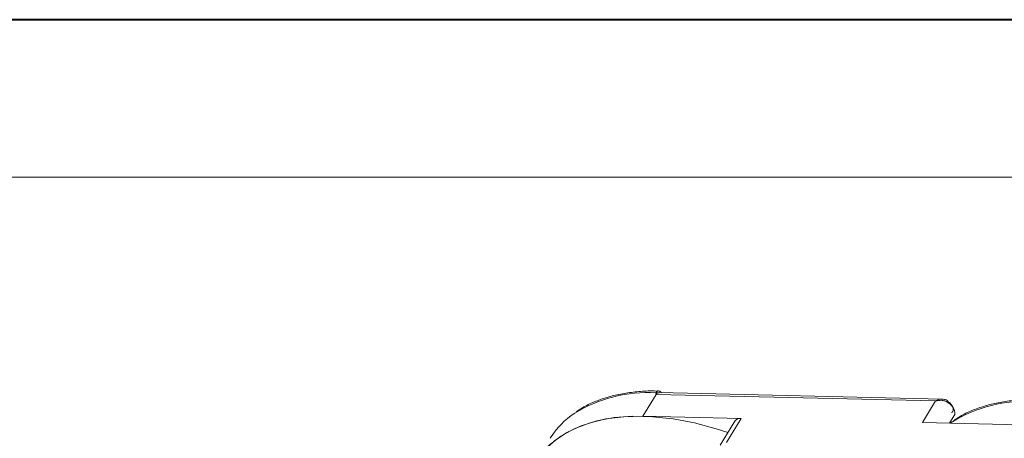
# Model space of a CAD drawing. Header units: millimetres. Extents: x -1004 to 529, y -22 to 1052.
# Tile 55 of 78: x -130 to -17, y 1004 to 1052. Entities that reach past the tile are written whole.
import ezdxf

# ---------------------------------------------------------------- set-up
doc = ezdxf.new("R2010")
doc.units = ezdxf.units.MM

msp = doc.modelspace()

# ---------------------------------------------------------------- linework, layer by layer
at = {"color": 7, "lineweight": 40}
msp.add_line((514.841, 1052.319), (-1004.42, 1052.319), dxfattribs=at)
at = {"color": 7, "lineweight": 13}
msp.add_line((496.755, 1034.233), (-913.988, 1034.233), dxfattribs=at)
at = {"color": 7, "linetype": 'Continuous', "lineweight": 15}
for p, q in [((-58.581, 1006.796), (-57.068, 1009.282)), ((-57.068, 1009.282), (-57.102, 1009.478)), ((-57.068, 1009.282), (-25.021, 1008.546)), ((-24.277, 1008.761), (-56.74, 1009.506)), ((-25.021, 1008.546), (-26.534, 1006.061)), ((-47.314, 1006.537), (-58.581, 1006.796)), ((-48.994, 1003.775), (-47.314, 1006.537)), ((-23.412, 1005.989), (-22.879, 1006.865)), ((-48.046, 1006.226), (-49.727, 1003.464)), ((-26.534, 1006.061), (-15.267, 1005.802))]:
    msp.add_line(p, q, dxfattribs=at)
at = {"color": 7, "linetype": 'Continuous', "lineweight": 15, "flags": 128}
for points in [[(-22.879, 1006.865), (-22.819, 1007.008), (-22.8, 1007.227), (-22.854, 1007.469), (-22.977, 1007.723), (-23.162, 1007.974), (-23.402, 1008.211), (-23.683, 1008.422)], [(-58.581, 1006.796), (-60.788, 1006.744), (-62.856, 1006.484), (-64.764, 1006.019), (-66.491, 1005.355), (-68.016, 1004.498), (-69.325, 1003.458), (-69.911, 1002.853)], [(-48.831, 1004.936), (-50.171, 1005.368), (-52.662, 1006.029), (-55.105, 1006.49), (-57.472, 1006.746), (-59.737, 1006.795), (-61.875, 1006.635), (-63.864, 1006.269), (-65.68, 1005.701), (-67.305, 1004.936), (-68.72, 1003.983), (-69.911, 1002.853)], [(-23.095, 1006.168), (-23.135, 1006.141), (-23.355, 1005.988)]]:
    msp.add_lwpolyline(points, dxfattribs=at)
at = {"color": 7, "linetype": 'Continuous', "lineweight": 15}
for centre, radius, start, end in [((-58.067, 993.498), 16.01, 86.54447, 121.40518), ((-56.99, 1009.15), 0.347, 70.07962, 108.84781), ((-24.279, 1008.842), 0.729, 324.88389, 338.00584), ((-14.753, 992.504), 16.01, 86.54447, 121.40518), ((-61.184, 999.291), 9.447, 123.57939, 148.2615), ((-47.426, 1005.783), 0.762, 81.56394, 144.49131)]:
    msp.add_arc(centre, radius, start, end, dxfattribs=at)
for points, knots in [([(-56.839, 1009.687), (-57.146, 1009.695), (-58.059, 1009.716), (-59.502, 1009.608), (-61.161, 1009.368), (-62.729, 1008.984), (-64.192, 1008.457), (-65.374, 1007.9), (-66.007, 1007.465), (-66.241, 1007.304)], [0, 0, 0, 0, 0.0821917, 0.2440938, 0.4069458, 0.5707761, 0.7357549, 0.9022108, 1, 1, 1, 1]), ([(-57.102, 1009.478), (-57.093, 1009.508), (-57.073, 1009.573), (-57.013, 1009.646), (-56.935, 1009.691), (-56.875, 1009.712), (-56.841, 1009.702), (-56.837, 1009.701)], [0, 0, 0, 0, 0.21696355, 0.4741671, 0.7154281, 0.97111886, 1, 1, 1, 1]), ([(-56.472, 1009.5), (-56.478, 1009.509), (-56.513, 1009.561), (-56.599, 1009.627), (-56.722, 1009.691), (-56.805, 1009.7), (-56.847, 1009.704)], [0, 0, 0, 0, 0.0660717, 0.3742845, 0.6872936, 1, 1, 1, 1]), ([(-56.74, 1009.496), (-56.774, 1009.498), (-56.819, 1009.501), (-56.862, 1009.481), (-56.872, 1009.476)], [0, 0, 0, 0, 0.7785721, 1, 1, 1, 1]), ([(-25.021, 1008.546), (-24.908, 1008.607), (-24.68, 1008.727), (-24.434, 1008.75), (-24.31, 1008.762)], [0, 0, 0, 0, 0.50045559, 1, 1, 1, 1]), ([(-23.683, 1008.422), (-23.776, 1008.471), (-23.983, 1008.58), (-24.452, 1008.656), (-24.798, 1008.589), (-25.021, 1008.546)], [0, 0, 0, 0, 0.2270634, 0.5015869, 1, 1, 1, 1]), ([(-23.603, 1008.569), (-23.737, 1008.635), (-23.951, 1008.741), (-24.187, 1008.756), (-24.276, 1008.761)], [0, 0, 0, 0, 0.6234767, 1, 1, 1, 1]), ([(-13.525, 1008.693), (-13.832, 1008.701), (-14.745, 1008.722), (-16.188, 1008.614), (-17.847, 1008.374), (-19.415, 1007.99), (-20.878, 1007.463), (-22.06, 1006.906), (-22.693, 1006.471), (-22.927, 1006.31)], [0, 0, 0, 0, 0.0821917, 0.2440938, 0.4069458, 0.5707761, 0.7357549, 0.9022108, 1, 1, 1, 1]), ([(-23.188, 1007.209), (-23.139, 1007.248), (-23.04, 1007.328), (-22.981, 1007.508), (-22.991, 1007.717), (-23.06, 1007.868), (-23.095, 1007.942)], [0, 0, 0, 0, 0.2455128, 0.5, 0.7544872, 1, 1, 1, 1])]:
    msp.add_open_spline(points, degree=3, knots=knots, dxfattribs=at)
for points in [[(-56.872, 1009.476), (-56.908, 1009.454), (-56.98, 1009.41), (-57.039, 1009.325), (-57.068, 1009.282)], [(-23.652, 1008.515), (-23.535, 1008.429), (-23.3, 1008.256), (-23.163, 1008.047), (-23.095, 1007.942)]]:
    msp.add_open_spline(points, degree=3, dxfattribs=at)

doc.saveas('drawing.dxf')
